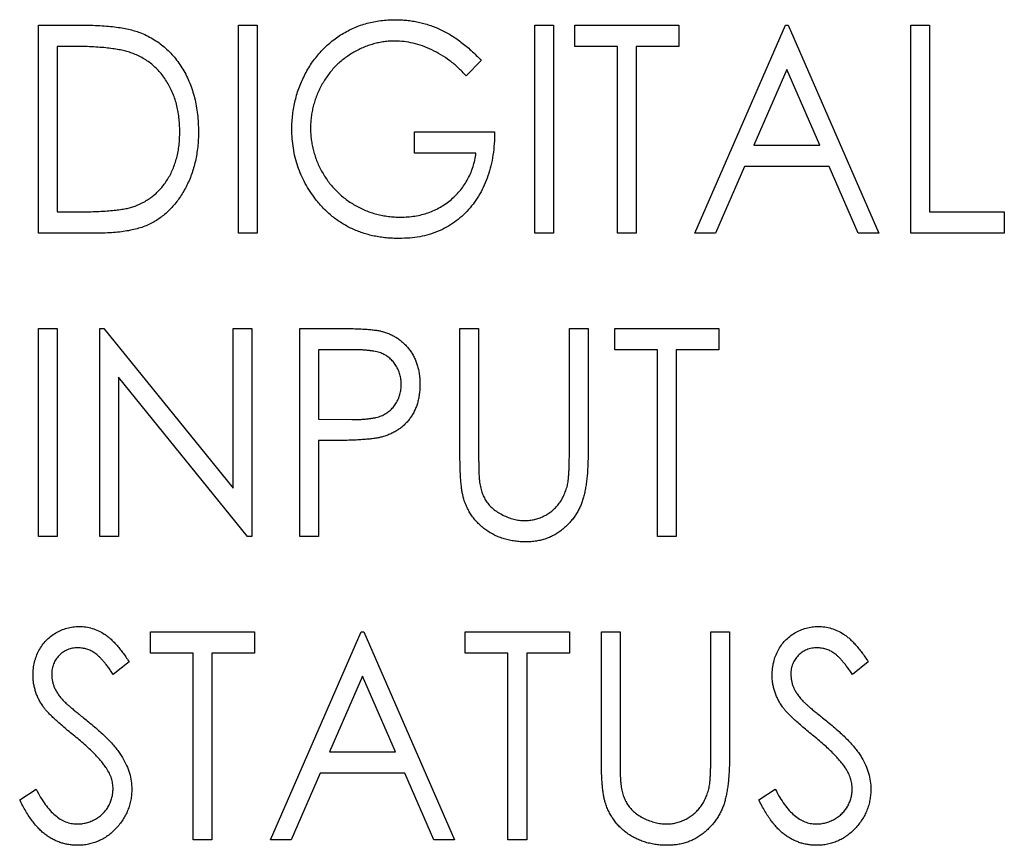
# Model space of a CAD drawing. Header units: millimetres. Extents: x 0 to 420, y 0 to 297.
# Tile 17 of 72: x 102.56 to 106.94, y 143.32 to 146.99. Entities that reach past the tile are written whole.
import ezdxf

# ---------------------------------------------------------------- set-up
doc = ezdxf.new("R2010")
doc.units = ezdxf.units.MM

msp = doc.modelspace()

# ---------------------------------------------------------------- linework, layer by layer
at = {"color": 7, "linetype": 'Continuous', "lineweight": 25}
for p, q in [((102.6457, 146.0393), (102.6457, 146.9654)), ((102.6457, 146.9654), (102.821, 146.9654)), ((103.5361, 146.0393), (103.5361, 146.9654)), ((103.5361, 146.9654), (103.6192, 146.9654)), ((103.6192, 146.9654), (103.6192, 146.0393)), ((104.8539, 146.9654), (104.937, 146.9654)), ((104.8539, 146.0393), (104.8539, 146.9654)), ((104.937, 146.9654), (104.937, 146.0393)), ((105.032, 146.8704), (105.032, 146.9654)), ((105.032, 146.9654), (105.495, 146.9654)), ((105.495, 146.9654), (105.495, 146.8704)), ((105.5663, 146.0393), (105.9699, 146.9654)), ((105.9699, 146.9654), (105.9818, 146.9654)), ((105.9818, 146.9654), (106.3855, 146.0393)), ((106.5279, 146.9654), (106.611, 146.9654)), ((106.5279, 146.0393), (106.5279, 146.9654)), ((106.611, 146.9654), (106.611, 146.1343)), ((102.7887, 146.8704), (102.7288, 146.8704)), ((102.7288, 146.8704), (102.7288, 146.1343)), ((105.222, 146.8704), (105.032, 146.8704)), ((105.222, 146.0393), (105.222, 146.8704)), ((105.495, 146.8704), (105.3051, 146.8704)), ((105.3051, 146.8704), (105.3051, 146.0393)), ((104.6165, 146.8073), (104.5497, 146.7398)), ((105.9759, 146.7682), (105.8289, 146.4311)), ((106.1228, 146.4311), (105.9759, 146.7682)), ((104.3197, 146.3955), (104.3197, 146.4905)), ((104.3197, 146.4905), (104.6758, 146.4905)), ((105.8289, 146.4311), (106.1228, 146.4311)), ((104.5927, 146.3955), (104.3197, 146.3955)), ((105.7874, 146.3361), (105.6581, 146.0393)), ((106.1643, 146.3361), (105.7874, 146.3361)), ((106.2936, 146.0393), (106.1643, 146.3361)), ((102.7288, 146.1343), (102.8265, 146.1343)), ((106.611, 146.1343), (106.9435, 146.1343)), ((106.9435, 146.1343), (106.9435, 146.0393)), ((102.9147, 146.0393), (102.6457, 146.0393)), ((103.6192, 146.0393), (103.5361, 146.0393)), ((104.937, 146.0393), (104.8539, 146.0393)), ((105.3051, 146.0393), (105.222, 146.0393)), ((105.6581, 146.0393), (105.5663, 146.0393)), ((106.3855, 146.0393), (106.2936, 146.0393)), ((106.9435, 146.0393), (106.5279, 146.0393)), ((102.6457, 145.6154), (102.7288, 145.6154)), ((102.6457, 144.6893), (102.6457, 145.6154)), ((102.7288, 145.6154), (102.7288, 144.6893)), ((102.9187, 144.6893), (102.9187, 145.6154)), ((102.9187, 145.6154), (102.9362, 145.6154)), ((102.9362, 145.6154), (103.5123, 144.9043)), ((103.5123, 145.6154), (103.5955, 145.6154)), ((103.5123, 144.9043), (103.5123, 145.6154)), ((103.5955, 145.6154), (103.5955, 144.6893)), ((103.8092, 145.6154), (103.9794, 145.6154)), ((103.8092, 144.6893), (103.8092, 145.6154)), ((104.5215, 145.0561), (104.5215, 145.6154)), ((104.5215, 145.6154), (104.6046, 145.6154)), ((104.6046, 145.6154), (104.6046, 145.0605)), ((105.0083, 145.0605), (105.0083, 145.6154)), ((105.0083, 145.6154), (105.0914, 145.6154)), ((105.0914, 145.6154), (105.0914, 145.0561)), ((105.2101, 145.5204), (105.2101, 145.6154)), ((105.2101, 145.6154), (105.6731, 145.6154)), ((105.6731, 145.6154), (105.6731, 145.5204)), ((104.0466, 145.5204), (103.8923, 145.5204)), ((103.8923, 145.5204), (103.8923, 145.2117)), ((105.4, 145.5204), (105.2101, 145.5204)), ((105.4, 144.6893), (105.4, 145.5204)), ((105.6731, 145.5204), (105.4832, 145.5204)), ((105.4832, 145.5204), (105.4832, 144.6893)), ((103.5765, 144.6893), (103.0018, 145.3987)), ((103.0018, 145.3987), (103.0018, 144.6893)), ((103.8923, 145.2117), (104.0401, 145.2097)), ((103.9537, 145.1167), (103.8923, 145.1167)), ((103.8923, 145.1167), (103.8923, 144.6893)), ((102.7288, 144.6893), (102.6457, 144.6893)), ((103.0018, 144.6893), (102.9187, 144.6893)), ((103.5955, 144.6893), (103.5765, 144.6893)), ((103.8923, 144.6893), (103.8092, 144.6893)), ((105.4832, 144.6893), (105.4, 144.6893)), ((103.1443, 144.1704), (103.1443, 144.2654)), ((103.1443, 144.2654), (103.6073, 144.2654)), ((103.6073, 144.2654), (103.6073, 144.1704)), ((103.6786, 143.3393), (104.0822, 144.2654)), ((104.0822, 144.2654), (104.0941, 144.2654)), ((104.0941, 144.2654), (104.4978, 143.3393)), ((104.5452, 144.2654), (105.0083, 144.2654)), ((104.5452, 144.1704), (104.5452, 144.2654)), ((105.0083, 144.2654), (105.0083, 144.1704)), ((105.1507, 144.2654), (105.2338, 144.2654)), ((105.1507, 143.7061), (105.1507, 144.2654)), ((105.2338, 144.2654), (105.2338, 143.7105)), ((105.6375, 143.7105), (105.6375, 144.2654)), ((105.6375, 144.2654), (105.7206, 144.2654)), ((105.7206, 144.2654), (105.7206, 143.7061)), ((103.0493, 144.1324), (102.979, 144.0754)), ((103.3343, 144.1704), (103.1443, 144.1704)), ((103.3343, 143.3393), (103.3343, 144.1704)), ((103.6073, 144.1704), (103.4174, 144.1704)), ((103.4174, 144.1704), (103.4174, 143.3393)), ((104.7352, 144.1704), (104.5452, 144.1704)), ((104.7352, 143.3393), (104.7352, 144.1704)), ((105.0083, 144.1704), (104.8183, 144.1704)), ((104.8183, 144.1704), (104.8183, 143.3393)), ((106.338, 144.1324), (106.2677, 144.0754)), ((104.0882, 144.0682), (103.9412, 143.7311)), ((104.2351, 143.7311), (104.0882, 144.0682)), ((103.9412, 143.7311), (104.2351, 143.7311)), ((103.8997, 143.6361), (103.7704, 143.3393)), ((104.2766, 143.6361), (103.8997, 143.6361)), ((104.4059, 143.3393), (104.2766, 143.6361)), ((102.5626, 143.518), (102.6358, 143.5649)), ((105.8512, 143.518), (105.9245, 143.5649)), ((103.4174, 143.3393), (103.3343, 143.3393)), ((103.7704, 143.3393), (103.6786, 143.3393)), ((104.4978, 143.3393), (104.4059, 143.3393)), ((104.8183, 143.3393), (104.7352, 143.3393))]:
    msp.add_line(p, q, dxfattribs=at)
for points, knots in [([(103.7735, 146.5027), (103.7737, 146.5136), (103.7741, 146.5352), (103.777, 146.5674), (103.7815, 146.599), (103.7883, 146.6299), (103.7966, 146.6603), (103.8068, 146.6901), (103.8191, 146.7193), (103.833, 146.7479), (103.8484, 146.7754), (103.8656, 146.8014), (103.884, 146.826), (103.9038, 146.849), (103.925, 146.8704), (103.9476, 146.8904), (103.9715, 146.9088), (103.9969, 146.9254), (104.0233, 146.9404), (104.0507, 146.9535), (104.079, 146.9644), (104.1081, 146.9736), (104.1382, 146.9804), (104.169, 146.9853), (104.2006, 146.9887), (104.222, 146.989), (104.2328, 146.9891)], [0, 0, 0, 0, 0.04375, 0.086898, 0.129594, 0.1718, 0.214056, 0.256096, 0.298644, 0.341206, 0.383707, 0.425333, 0.466332, 0.507029, 0.547265, 0.5874, 0.627805, 0.668535, 0.709372, 0.749828, 0.790342, 0.831209, 0.872257, 0.914047, 0.956499, 1, 1, 1, 1]), ([(104.2328, 146.9891), (104.2416, 146.989), (104.2592, 146.9887), (104.2852, 146.9866), (104.3109, 146.9832), (104.3362, 146.9786), (104.3611, 146.9724), (104.3856, 146.9651), (104.4097, 146.9563), (104.4334, 146.9461), (104.4569, 146.9343), (104.4803, 146.9212), (104.5033, 146.9062), (104.5263, 146.8897), (104.5492, 146.8714), (104.5719, 146.8517), (104.5945, 146.8302), (104.6091, 146.8151), (104.6165, 146.8073)], [0, 0, 0, 0, 0.0602022, 0.1201382, 0.1791167, 0.237718, 0.2962026, 0.354655, 0.4128395, 0.4718804, 0.5315808, 0.5928724, 0.6554099, 0.7200946, 0.786743, 0.8558326, 0.9265765, 1, 1, 1, 1]), ([(102.821, 146.9654), (102.8362, 146.9653), (102.8657, 146.965), (102.9083, 146.9636), (102.9476, 146.9611), (102.9837, 146.9574), (103.0166, 146.9529), (103.0462, 146.9471), (103.0726, 146.9405), (103.0888, 146.9347), (103.0964, 146.932)], [0, 0, 0, 0, 0.164344, 0.316794, 0.458147, 0.588563, 0.707492, 0.815269, 0.912897, 1, 1, 1, 1]), ([(103.0964, 146.932), (103.1065, 146.9279), (103.1264, 146.9198), (103.1547, 146.9046), (103.1812, 146.8872), (103.2065, 146.8681), (103.2294, 146.8461), (103.2512, 146.8225), (103.2709, 146.7964), (103.2891, 146.7684), (103.3054, 146.7386), (103.3196, 146.7074), (103.3313, 146.6746), (103.3413, 146.6406), (103.3485, 146.605), (103.3542, 146.5681), (103.3573, 146.5298), (103.3578, 146.5038), (103.358, 146.4907)], [0, 0, 0, 0, 0.0593984, 0.1178042, 0.175649, 0.2334372, 0.2912492, 0.3495762, 0.4093288, 0.4703723, 0.5325912, 0.5951189, 0.6586247, 0.723231, 0.789405, 0.8576492, 0.9277421, 1, 1, 1, 1]), ([(104.2327, 146.8941), (104.2245, 146.894), (104.2082, 146.8938), (104.1838, 146.891), (104.1598, 146.8871), (104.136, 146.8812), (104.1126, 146.8738), (104.0894, 146.8647), (104.0666, 146.8539), (104.0443, 146.8415), (104.0226, 146.8279), (104.0022, 146.8127), (103.9828, 146.7967), (103.9648, 146.7792), (103.9481, 146.7606), (103.9326, 146.7408), (103.9185, 146.7198), (103.9055, 146.6979), (103.8942, 146.6751), (103.884, 146.652), (103.8758, 146.6284), (103.8686, 146.6047), (103.8632, 146.5806), (103.8596, 146.5562), (103.857, 146.5314), (103.8568, 146.5148), (103.8566, 146.5064)], [0, 0, 0, 0, 0.040861, 0.081625, 0.122421, 0.16287, 0.203773, 0.245316, 0.287392, 0.330188, 0.373022, 0.41529, 0.457243, 0.499037, 0.540664, 0.58232, 0.624456, 0.667174, 0.709794, 0.751641, 0.79333, 0.834644, 0.875554, 0.916863, 0.958211, 1, 1, 1, 1]), ([(104.5497, 146.7398), (104.5379, 146.7519), (104.5148, 146.7757), (104.4769, 146.8069), (104.4374, 146.8335), (104.3965, 146.8552), (104.3551, 146.8726), (104.3138, 146.8849), (104.2731, 146.8927), (104.246, 146.8937), (104.2327, 146.8941)], [0, 0, 0, 0, 0.139733, 0.274631, 0.40526, 0.533517, 0.657683, 0.775761, 0.889731, 1, 1, 1, 1]), ([(103.0504, 146.8444), (103.0433, 146.8466), (103.0281, 146.8511), (103.0033, 146.8561), (102.9754, 146.8605), (102.9443, 146.8642), (102.9099, 146.8669), (102.8724, 146.8689), (102.8316, 146.8703), (102.8033, 146.8704), (102.7887, 146.8704)], [0, 0, 0, 0, 0.084774, 0.180312, 0.28709, 0.406015, 0.536482, 0.678682, 0.833402, 1, 1, 1, 1]), ([(103.2749, 146.4909), (103.2747, 146.5017), (103.2744, 146.5229), (103.2715, 146.5542), (103.2669, 146.5842), (103.2604, 146.613), (103.2521, 146.6407), (103.2419, 146.6671), (103.2298, 146.6924), (103.2159, 146.7163), (103.2004, 146.7387), (103.1835, 146.7595), (103.1648, 146.7782), (103.145, 146.7954), (103.1234, 146.8104), (103.1006, 146.8239), (103.0762, 146.8353), (103.0591, 146.8413), (103.0504, 146.8444)], [0, 0, 0, 0, 0.072235, 0.141829, 0.209054, 0.274618, 0.338839, 0.40167, 0.463864, 0.525432, 0.586208, 0.645431, 0.704074, 0.762298, 0.820336, 0.879142, 0.938766, 1, 1, 1, 1]), ([(103.8789, 146.1907), (103.8705, 146.202), (103.8537, 146.2244), (103.8326, 146.2605), (103.8141, 146.2975), (103.7993, 146.336), (103.7877, 146.3759), (103.7797, 146.417), (103.7745, 146.4594), (103.7738, 146.4882), (103.7735, 146.5027)], [0, 0, 0, 0, 0.1259407, 0.2501224, 0.3727331, 0.4953986, 0.61855, 0.7431039, 0.87001, 1, 1, 1, 1]), ([(103.8566, 146.5064), (103.8568, 146.4979), (103.857, 146.4808), (103.8598, 146.4555), (103.8637, 146.4303), (103.8696, 146.4056), (103.8767, 146.381), (103.886, 146.357), (103.8965, 146.3331), (103.9087, 146.3098), (103.9224, 146.2873), (103.9375, 146.2659), (103.9537, 146.2457), (103.9714, 146.2269), (103.99, 146.209), (104.0102, 146.1927), (104.0315, 146.1775), (104.0539, 146.1635), (104.0772, 146.1512), (104.1012, 146.1401), (104.1259, 146.1311), (104.151, 146.1237), (104.1766, 146.1176), (104.2029, 146.1137), (104.2296, 146.1109), (104.2477, 146.1107), (104.2568, 146.1106)], [0, 0, 0, 0, 0.040907, 0.081712, 0.122241, 0.162706, 0.203489, 0.244654, 0.286171, 0.328317, 0.370597, 0.412275, 0.453784, 0.494667, 0.535955, 0.577234, 0.619084, 0.661266, 0.70355, 0.745581, 0.787579, 0.829299, 0.871274, 0.913558, 0.956427, 1, 1, 1, 1]), ([(103.358, 146.4907), (103.3578, 146.4792), (103.3574, 146.4567), (103.3551, 146.4234), (103.3504, 146.3912), (103.3447, 146.36), (103.3367, 146.3299), (103.3277, 146.3007), (103.3162, 146.2727), (103.3035, 146.2458), (103.2892, 146.2204), (103.2739, 146.1965), (103.2578, 146.1742), (103.2403, 146.1539), (103.222, 146.1351), (103.2025, 146.1182), (103.182, 146.1029), (103.1605, 146.0892), (103.1372, 146.0772), (103.1119, 146.067), (103.0843, 146.0586), (103.0547, 146.0515), (103.0228, 146.046), (102.9887, 146.0422), (102.9524, 146.0397), (102.9275, 146.0395), (102.9147, 146.0393)], [0, 0, 0, 0, 0.047591, 0.093744, 0.138658, 0.182637, 0.225674, 0.268046, 0.309925, 0.35122, 0.391858, 0.430949, 0.469216, 0.506063, 0.542432, 0.578163, 0.613445, 0.648473, 0.684358, 0.722083, 0.761938, 0.803977, 0.848876, 0.896245, 0.946758, 1, 1, 1, 1]), ([(103.0701, 146.1579), (103.0779, 146.1609), (103.0933, 146.1668), (103.1155, 146.1775), (103.1361, 146.1903), (103.1557, 146.2043), (103.1737, 146.2204), (103.1906, 146.238), (103.2063, 146.2573), (103.2205, 146.2782), (103.2333, 146.3006), (103.2444, 146.3243), (103.254, 146.349), (103.2615, 146.3751), (103.2677, 146.4024), (103.2719, 146.4308), (103.2743, 146.4605), (103.2747, 146.4806), (103.2749, 146.4909)], [0, 0, 0, 0, 0.0596576, 0.1183194, 0.1760024, 0.2334397, 0.2908839, 0.3491781, 0.4080738, 0.468667, 0.5303904, 0.5926318, 0.6557519, 0.7203951, 0.7871558, 0.8557158, 0.9264078, 1, 1, 1, 1]), ([(104.6758, 146.4905), (104.6754, 146.4728), (104.6746, 146.4382), (104.669, 146.3877), (104.6598, 146.3399), (104.647, 146.295), (104.6306, 146.2529), (104.6108, 146.2135), (104.587, 146.1771), (104.5601, 146.1436), (104.53, 146.1136), (104.4974, 146.0871), (104.4621, 146.065), (104.4245, 146.0469), (104.3845, 146.0328), (104.342, 146.0227), (104.2971, 146.0168), (104.2664, 146.016), (104.2507, 146.0156)], [0, 0, 0, 0, 0.073864, 0.144487, 0.211802, 0.276497, 0.339088, 0.400144, 0.4602, 0.520215, 0.57934, 0.637339, 0.694979, 0.752576, 0.811427, 0.871645, 0.934387, 1, 1, 1, 1]), ([(104.2568, 146.1106), (104.2677, 146.1108), (104.2893, 146.1113), (104.3209, 146.1151), (104.3513, 146.1212), (104.3803, 146.13), (104.4081, 146.1411), (104.4346, 146.1547), (104.4597, 146.1709), (104.4834, 146.1894), (104.5052, 146.21), (104.525, 146.232), (104.5422, 146.2557), (104.5572, 146.2808), (104.5698, 146.3073), (104.5801, 146.3354), (104.5879, 146.3649), (104.5911, 146.3852), (104.5927, 146.3955)], [0, 0, 0, 0, 0.0679526, 0.1336166, 0.1974142, 0.2599149, 0.3215335, 0.3827832, 0.4443934, 0.5067043, 0.5688508, 0.6299851, 0.6903697, 0.750238, 0.810981, 0.8722692, 0.9353558, 1, 1, 1, 1]), ([(104.2507, 146.0156), (104.241, 146.0157), (104.2219, 146.016), (104.1937, 146.0182), (104.1662, 146.0214), (104.1395, 146.0263), (104.1135, 146.0323), (104.0883, 146.0401), (104.0639, 146.0489), (104.0402, 146.0591), (104.0174, 146.0708), (103.9953, 146.0839), (103.9738, 146.0981), (103.9533, 146.114), (103.9333, 146.131), (103.9145, 146.1497), (103.896, 146.1694), (103.8846, 146.1836), (103.8789, 146.1907)], [0, 0, 0, 0, 0.06786, 0.134132, 0.198965, 0.262597, 0.325146, 0.3865, 0.447578, 0.507762, 0.567858, 0.627895, 0.688079, 0.748875, 0.810239, 0.872356, 0.935747, 1, 1, 1, 1]), ([(102.8265, 146.1343), (102.8406, 146.1344), (102.8677, 146.1345), (102.9066, 146.1356), (102.9421, 146.1374), (102.9743, 146.14), (103.003, 146.1433), (103.0284, 146.147), (103.0505, 146.1518), (103.0639, 146.1559), (103.0701, 146.1579)], [0, 0, 0, 0, 0.172244, 0.330193, 0.475432, 0.606548, 0.724426, 0.829129, 0.920407, 1, 1, 1, 1]), ([(103.9794, 145.6154), (103.9911, 145.6154), (104.0136, 145.6153), (104.0457, 145.6145), (104.075, 145.6135), (104.1012, 145.612), (104.1245, 145.6103), (104.1447, 145.6078), (104.1621, 145.6053), (104.1725, 145.6027), (104.1772, 145.6015)], [0, 0, 0, 0, 0.1764997, 0.3390322, 0.4857534, 0.6185701, 0.735674, 0.8381849, 0.9261551, 1, 1, 1, 1]), ([(104.1772, 145.6015), (104.1832, 145.5997), (104.195, 145.5962), (104.2121, 145.5893), (104.2285, 145.5811), (104.2439, 145.5717), (104.2585, 145.5608), (104.2722, 145.5488), (104.2851, 145.5353), (104.2971, 145.5207), (104.308, 145.505), (104.3176, 145.4882), (104.3255, 145.4704), (104.3321, 145.4516), (104.3373, 145.4319), (104.3407, 145.411), (104.343, 145.3894), (104.3433, 145.3745), (104.3434, 145.367)], [0, 0, 0, 0, 0.060075, 0.119303, 0.178069, 0.236256, 0.294313, 0.353143, 0.412708, 0.473813, 0.535615, 0.597403, 0.660232, 0.723514, 0.789577, 0.856841, 0.927091, 1, 1, 1, 1]), ([(104.2603, 145.3666), (104.26, 145.3741), (104.2595, 145.3888), (104.2549, 145.4105), (104.2474, 145.4311), (104.237, 145.4505), (104.2244, 145.468), (104.2095, 145.4831), (104.1927, 145.4955), (104.177, 145.5033), (104.163, 145.5083), (104.151, 145.5116), (104.1374, 145.5143), (104.1222, 145.5164), (104.1055, 145.5184), (104.0872, 145.5196), (104.0674, 145.5203), (104.0537, 145.5204), (104.0466, 145.5204)], [0, 0, 0, 0, 0.074091, 0.147068, 0.219176, 0.292487, 0.364821, 0.434086, 0.502842, 0.57172, 0.608354, 0.649905, 0.695817, 0.746872, 0.802658, 0.863186, 0.92915, 1, 1, 1, 1]), ([(104.0401, 145.2097), (104.0473, 145.2097), (104.0613, 145.2097), (104.0814, 145.2107), (104.1001, 145.2119), (104.1173, 145.2138), (104.1329, 145.2162), (104.1472, 145.2188), (104.1597, 145.2224), (104.1746, 145.2275), (104.191, 145.2359), (104.2088, 145.2484), (104.2241, 145.2638), (104.2371, 145.2815), (104.2474, 145.301), (104.2549, 145.3219), (104.2595, 145.3439), (104.26, 145.359), (104.2603, 145.3666)], [0, 0, 0, 0, 0.070231, 0.135127, 0.195896, 0.251444, 0.303058, 0.349556, 0.391936, 0.430093, 0.501229, 0.570517, 0.640124, 0.710955, 0.782914, 0.853735, 0.926014, 1, 1, 1, 1]), ([(104.3434, 145.367), (104.3433, 145.3594), (104.3429, 145.3445), (104.341, 145.3226), (104.3371, 145.3019), (104.3325, 145.2821), (104.3259, 145.2634), (104.3181, 145.2456), (104.3088, 145.2288), (104.298, 145.2133), (104.2861, 145.1988), (104.2731, 145.1854), (104.259, 145.1733), (104.2437, 145.1625), (104.2274, 145.1529), (104.21, 145.1447), (104.1915, 145.1375), (104.1787, 145.1338), (104.1722, 145.132)], [0, 0, 0, 0, 0.072309, 0.141358, 0.208207, 0.272336, 0.335143, 0.396174, 0.456668, 0.516646, 0.575929, 0.634933, 0.693693, 0.752708, 0.811962, 0.873196, 0.935504, 1, 1, 1, 1]), ([(104.1722, 145.132), (104.1668, 145.1307), (104.155, 145.128), (104.1356, 145.125), (104.1131, 145.1224), (104.0873, 145.1205), (104.0584, 145.1188), (104.0263, 145.1175), (103.991, 145.1168), (103.9665, 145.1168), (103.9537, 145.1167)], [0, 0, 0, 0, 0.0752685, 0.1651737, 0.2681292, 0.385984, 0.5180597, 0.6644047, 0.8250346, 1, 1, 1, 1]), ([(104.5373, 144.8609), (104.536, 144.8659), (104.5331, 144.8766), (104.5302, 144.8943), (104.5274, 144.9146), (104.5252, 144.9377), (104.5236, 144.9634), (104.5223, 144.9919), (104.5216, 145.0231), (104.5215, 145.0448), (104.5215, 145.0561)], [0, 0, 0, 0, 0.0779364, 0.1691487, 0.2740737, 0.3918158, 0.5234621, 0.6682163, 0.827041, 1, 1, 1, 1]), ([(104.6046, 145.0605), (104.6046, 145.0527), (104.6046, 145.0378), (104.6047, 145.0166), (104.6051, 144.9977), (104.6055, 144.9811), (104.6057, 144.9669), (104.6066, 144.955), (104.6073, 144.9454), (104.6079, 144.9398), (104.6081, 144.9374)], [0, 0, 0, 0, 0.191105, 0.362655, 0.516171, 0.650128, 0.766034, 0.862527, 0.941006, 1, 1, 1, 1]), ([(105.0914, 145.0561), (105.0913, 145.046), (105.0912, 145.0263), (105.09, 144.9975), (105.0884, 144.9702), (105.0861, 144.9443), (105.0827, 144.92), (105.0787, 144.8971), (105.0745, 144.8756), (105.069, 144.8556), (105.0627, 144.8365), (105.0548, 144.8184), (105.0458, 144.8006), (105.035, 144.7837), (105.0233, 144.7672), (105.0097, 144.7515), (104.995, 144.7364), (104.9789, 144.722), (104.9617, 144.7087), (104.9433, 144.6973), (104.9242, 144.6874), (104.9042, 144.6793), (104.8831, 144.6733), (104.8613, 144.6688), (104.8385, 144.6662), (104.823, 144.6658), (104.8152, 144.6656)], [0, 0, 0, 0, 0.055741, 0.108782, 0.159483, 0.20722, 0.252436, 0.295103, 0.335609, 0.373517, 0.409957, 0.446416, 0.482967, 0.519684, 0.557168, 0.594999, 0.634172, 0.674127, 0.714136, 0.754079, 0.793688, 0.83312, 0.873373, 0.914549, 0.95654, 1, 1, 1, 1]), ([(104.9994, 144.9168), (105.0001, 144.92), (105.0017, 144.9273), (105.0035, 144.9396), (105.0048, 144.9542), (105.0062, 144.971), (105.007, 144.9901), (105.0078, 145.0116), (105.0081, 145.0353), (105.0082, 145.0519), (105.0083, 145.0605)], [0, 0, 0, 0, 0.069596, 0.155423, 0.257515, 0.37358, 0.506166, 0.6554, 0.819993, 1, 1, 1, 1]), ([(104.6081, 144.9374), (104.6094, 144.9287), (104.6118, 144.9118), (104.6183, 144.8878), (104.6271, 144.8661), (104.6378, 144.8462), (104.6518, 144.8284), (104.6686, 144.8121), (104.6888, 144.7977), (104.7114, 144.7847), (104.7357, 144.7742), (104.7605, 144.7663), (104.7855, 144.7614), (104.8022, 144.7608), (104.8105, 144.7606)], [0, 0, 0, 0, 0.088938, 0.172727, 0.251185, 0.32638, 0.400988, 0.479456, 0.562461, 0.652032, 0.742988, 0.831017, 0.915851, 1, 1, 1, 1]), ([(104.8105, 144.7606), (104.8177, 144.7609), (104.832, 144.7614), (104.8532, 144.765), (104.8738, 144.7712), (104.8939, 144.7795), (104.9128, 144.7902), (104.9305, 144.8027), (104.9464, 144.8172), (104.9606, 144.8335), (104.9732, 144.8517), (104.9838, 144.8717), (104.9929, 144.8935), (104.9972, 144.9089), (104.9994, 144.9168)], [0, 0, 0, 0, 0.081412, 0.161686, 0.242811, 0.324775, 0.407586, 0.488453, 0.56979, 0.650718, 0.733306, 0.819186, 0.907133, 1, 1, 1, 1]), ([(104.8152, 144.6656), (104.8066, 144.6658), (104.7899, 144.6662), (104.7652, 144.6686), (104.7415, 144.6729), (104.7185, 144.6785), (104.6967, 144.6863), (104.6756, 144.6953), (104.6557, 144.7064), (104.6366, 144.7187), (104.6188, 144.7326), (104.6026, 144.7478), (104.5877, 144.7638), (104.5746, 144.7812), (104.5626, 144.7994), (104.5528, 144.819), (104.5438, 144.8394), (104.5395, 144.8537), (104.5373, 144.8609)], [0, 0, 0, 0, 0.069994, 0.137225, 0.203144, 0.267439, 0.330757, 0.392722, 0.455101, 0.517382, 0.579131, 0.639383, 0.69929, 0.758596, 0.817649, 0.877496, 0.938128, 1, 1, 1, 1]), ([(102.6219, 144.073), (102.6222, 144.0828), (102.6228, 144.1021), (102.628, 144.1304), (102.6362, 144.1574), (102.6476, 144.1829), (102.6624, 144.2062), (102.6796, 144.2275), (102.7, 144.2455), (102.7225, 144.2611), (102.747, 144.2734), (102.7727, 144.2828), (102.7997, 144.288), (102.818, 144.2887), (102.8273, 144.2891)], [0, 0, 0, 0, 0.088291, 0.174419, 0.258423, 0.342317, 0.425287, 0.506935, 0.587922, 0.670559, 0.753145, 0.834844, 0.916686, 1, 1, 1, 1]), ([(102.8273, 144.2891), (102.8371, 144.2888), (102.8567, 144.288), (102.8855, 144.2814), (102.9132, 144.2707), (102.9354, 144.2585), (102.9527, 144.2462), (102.9662, 144.2353), (102.9794, 144.2223), (102.9932, 144.2078), (103.007, 144.1914), (103.0212, 144.1735), (103.0352, 144.1535), (103.0445, 144.1396), (103.0493, 144.1324)], [0, 0, 0, 0, 0.103822, 0.205919, 0.309231, 0.415653, 0.47222, 0.532858, 0.597819, 0.667857, 0.743177, 0.823448, 0.908942, 1, 1, 1, 1]), ([(105.9106, 144.073), (105.9109, 144.0828), (105.9115, 144.1021), (105.9167, 144.1304), (105.9248, 144.1574), (105.9363, 144.1829), (105.951, 144.2062), (105.9682, 144.2275), (105.9887, 144.2455), (106.0111, 144.2611), (106.0357, 144.2734), (106.0614, 144.2828), (106.0884, 144.288), (106.1067, 144.2887), (106.1159, 144.2891)], [0, 0, 0, 0, 0.088291, 0.174419, 0.258423, 0.342317, 0.425287, 0.506935, 0.587922, 0.670559, 0.753145, 0.834844, 0.916686, 1, 1, 1, 1]), ([(106.1159, 144.2891), (106.1258, 144.2888), (106.1453, 144.288), (106.1741, 144.2814), (106.2018, 144.2707), (106.224, 144.2585), (106.2414, 144.2462), (106.2548, 144.2353), (106.2681, 144.2223), (106.2819, 144.2078), (106.2957, 144.1914), (106.3099, 144.1735), (106.3239, 144.1535), (106.3332, 144.1396), (106.338, 144.1324)], [0, 0, 0, 0, 0.103822, 0.205919, 0.309231, 0.415653, 0.47222, 0.532858, 0.597819, 0.667857, 0.743177, 0.823448, 0.908942, 1, 1, 1, 1]), ([(102.8225, 144.1941), (102.8142, 144.1938), (102.7982, 144.1932), (102.7754, 144.1863), (102.7549, 144.1757), (102.7374, 144.1607), (102.7231, 144.1429), (102.7124, 144.1227), (102.7061, 144.1004), (102.7054, 144.0849), (102.705, 144.0769)], [0, 0, 0, 0, 0.133507, 0.258557, 0.380724, 0.504971, 0.628085, 0.748901, 0.871477, 1, 1, 1, 1]), ([(102.979, 144.0754), (102.9751, 144.0813), (102.9676, 144.0925), (102.9562, 144.1083), (102.9453, 144.1226), (102.9347, 144.1352), (102.9247, 144.1464), (102.915, 144.1561), (102.9059, 144.1643), (102.8942, 144.1729), (102.8797, 144.1815), (102.8613, 144.1889), (102.8421, 144.1932), (102.829, 144.1938), (102.8225, 144.1941)], [0, 0, 0, 0, 0.102557, 0.196911, 0.284395, 0.364416, 0.437215, 0.503536, 0.563602, 0.61645, 0.714669, 0.808954, 0.904132, 1, 1, 1, 1]), ([(106.1111, 144.1941), (106.1028, 144.1938), (106.0868, 144.1932), (106.064, 144.1863), (106.0435, 144.1757), (106.026, 144.1607), (106.0117, 144.1429), (106.001, 144.1227), (105.9948, 144.1004), (105.994, 144.0849), (105.9937, 144.0769)], [0, 0, 0, 0, 0.133507, 0.258557, 0.380724, 0.504971, 0.628085, 0.748901, 0.871477, 1, 1, 1, 1]), ([(106.2677, 144.0754), (106.2637, 144.0813), (106.2562, 144.0925), (106.2448, 144.1083), (106.234, 144.1226), (106.2233, 144.1352), (106.2133, 144.1464), (106.2037, 144.1561), (106.1945, 144.1643), (106.1829, 144.1729), (106.1683, 144.1815), (106.15, 144.1889), (106.1308, 144.1932), (106.1177, 144.1938), (106.1111, 144.1941)], [0, 0, 0, 0, 0.102557, 0.196911, 0.284395, 0.364416, 0.437215, 0.503536, 0.563602, 0.61645, 0.714669, 0.808954, 0.904132, 1, 1, 1, 1]), ([(102.6676, 143.932), (102.6639, 143.9375), (102.6567, 143.9482), (102.6474, 143.965), (102.6395, 143.9822), (102.6333, 143.9997), (102.6282, 144.0176), (102.6244, 144.0357), (102.6224, 144.0543), (102.6221, 144.0668), (102.6219, 144.073)], [0, 0, 0, 0, 0.130877, 0.257719, 0.382316, 0.506626, 0.628302, 0.751527, 0.87547, 1, 1, 1, 1]), ([(102.705, 144.0769), (102.7052, 144.072), (102.7054, 144.0621), (102.7078, 144.0473), (102.7113, 144.0328), (102.7164, 144.0182), (102.7236, 144.0035), (102.7332, 143.9886), (102.7449, 143.9729), (102.754, 143.9626), (102.7588, 143.9573)], [0, 0, 0, 0, 0.110385, 0.220503, 0.331137, 0.443585, 0.563154, 0.695062, 0.839762, 1, 1, 1, 1]), ([(105.9562, 143.932), (105.9525, 143.9375), (105.9453, 143.9482), (105.936, 143.965), (105.9281, 143.9822), (105.9219, 143.9997), (105.9168, 144.0176), (105.913, 144.0357), (105.911, 144.0543), (105.9107, 144.0668), (105.9106, 144.073)], [0, 0, 0, 0, 0.1308768, 0.2577192, 0.3823161, 0.5066263, 0.6283018, 0.7515267, 0.8754702, 1, 1, 1, 1]), ([(105.9937, 144.0769), (105.9938, 144.072), (105.9941, 144.0621), (105.9965, 144.0473), (105.9999, 144.0328), (106.005, 144.0182), (106.0122, 144.0035), (106.0218, 143.9886), (106.0336, 143.9729), (106.0427, 143.9626), (106.0475, 143.9573)], [0, 0, 0, 0, 0.110385, 0.220503, 0.3311372, 0.4435848, 0.5631535, 0.6950621, 0.8397617, 1, 1, 1, 1]), ([(102.7588, 143.9573), (102.7606, 143.9554), (102.7648, 143.9511), (102.7727, 143.9442), (102.7828, 143.9354), (102.7953, 143.9247), (102.8102, 143.9122), (102.8277, 143.8983), (102.8473, 143.8822), (102.8613, 143.871), (102.8686, 143.8651)], [0, 0, 0, 0, 0.053039, 0.126288, 0.218872, 0.334457, 0.469409, 0.625738, 0.802267, 1, 1, 1, 1]), ([(106.0475, 143.9573), (106.0492, 143.9554), (106.0535, 143.9511), (106.0613, 143.9442), (106.0715, 143.9354), (106.084, 143.9247), (106.0988, 143.9122), (106.1163, 143.8983), (106.136, 143.8822), (106.1499, 143.871), (106.1573, 143.8651)], [0, 0, 0, 0, 0.053039, 0.126288, 0.218872, 0.334457, 0.469409, 0.625738, 0.802267, 1, 1, 1, 1]), ([(102.8015, 143.8061), (102.7929, 143.813), (102.7765, 143.8264), (102.7534, 143.8459), (102.7329, 143.864), (102.7149, 143.8805), (102.6994, 143.8955), (102.6862, 143.9088), (102.6758, 143.9207), (102.6701, 143.9285), (102.6676, 143.932)], [0, 0, 0, 0, 0.179535, 0.344506, 0.492131, 0.62464, 0.742099, 0.843179, 0.92954, 1, 1, 1, 1]), ([(106.0901, 143.8061), (106.0816, 143.813), (106.0651, 143.8264), (106.0421, 143.8459), (106.0216, 143.864), (106.0035, 143.8805), (105.988, 143.8955), (105.9749, 143.9088), (105.9644, 143.9207), (105.9587, 143.9285), (105.9562, 143.932)], [0, 0, 0, 0, 0.179535, 0.344506, 0.492131, 0.62464, 0.742099, 0.843179, 0.92954, 1, 1, 1, 1]), ([(102.8686, 143.8651), (102.8775, 143.8578), (102.8947, 143.8436), (102.9191, 143.8222), (102.9414, 143.8015), (102.9614, 143.7813), (102.9793, 143.7618), (102.995, 143.7428), (103.0086, 143.7245), (103.0234, 143.7011), (103.0384, 143.6721), (103.0517, 143.637), (103.0596, 143.6016), (103.0607, 143.5779), (103.0612, 143.5662)], [0, 0, 0, 0, 0.093761, 0.181614, 0.264342, 0.341677, 0.41338, 0.479975, 0.541968, 0.599292, 0.705911, 0.807015, 0.904485, 1, 1, 1, 1]), ([(106.1573, 143.8651), (106.1662, 143.8578), (106.1834, 143.8436), (106.2077, 143.8222), (106.23, 143.8015), (106.25, 143.7813), (106.268, 143.7618), (106.2836, 143.7428), (106.2972, 143.7245), (106.3121, 143.7011), (106.327, 143.6721), (106.3403, 143.637), (106.3482, 143.6016), (106.3493, 143.5779), (106.3498, 143.5662)], [0, 0, 0, 0, 0.093761, 0.181614, 0.264342, 0.341677, 0.41338, 0.479975, 0.541968, 0.599292, 0.705911, 0.807015, 0.904485, 1, 1, 1, 1]), ([(102.9488, 143.6584), (102.9451, 143.6637), (102.9375, 143.6748), (102.9242, 143.6913), (102.9089, 143.7086), (102.8915, 143.7267), (102.8719, 143.7454), (102.8504, 143.7651), (102.8268, 143.7855), (102.8101, 143.7991), (102.8015, 143.8061)], [0, 0, 0, 0, 0.0922134, 0.1931191, 0.3030094, 0.4233633, 0.5524894, 0.6917595, 0.8406708, 1, 1, 1, 1]), ([(106.2374, 143.6584), (106.2338, 143.6637), (106.2261, 143.6748), (106.2128, 143.6913), (106.1975, 143.7086), (106.1802, 143.7267), (106.1605, 143.7454), (106.1391, 143.7651), (106.1155, 143.7855), (106.0988, 143.7991), (106.0901, 143.8061)], [0, 0, 0, 0, 0.092213, 0.193119, 0.303009, 0.423363, 0.552489, 0.69176, 0.840671, 1, 1, 1, 1]), ([(105.1665, 143.5109), (105.1652, 143.5159), (105.1623, 143.5266), (105.1594, 143.5443), (105.1566, 143.5646), (105.1544, 143.5877), (105.1528, 143.6134), (105.1515, 143.6419), (105.1508, 143.6731), (105.1507, 143.6948), (105.1507, 143.7061)], [0, 0, 0, 0, 0.077936, 0.169149, 0.274074, 0.391816, 0.523462, 0.668216, 0.827041, 1, 1, 1, 1]), ([(105.2338, 143.7105), (105.2338, 143.7027), (105.2338, 143.6878), (105.234, 143.6666), (105.2344, 143.6477), (105.2348, 143.6311), (105.235, 143.6169), (105.2358, 143.605), (105.2365, 143.5954), (105.2371, 143.5898), (105.2374, 143.5874)], [0, 0, 0, 0, 0.191105, 0.362655, 0.516171, 0.650128, 0.766034, 0.862527, 0.941006, 1, 1, 1, 1]), ([(105.7206, 143.7061), (105.7205, 143.696), (105.7204, 143.6763), (105.7192, 143.6475), (105.7176, 143.6202), (105.7153, 143.5943), (105.7119, 143.57), (105.708, 143.5471), (105.7037, 143.5256), (105.6982, 143.5056), (105.6919, 143.4865), (105.684, 143.4684), (105.6751, 143.4506), (105.6643, 143.4337), (105.6526, 143.4172), (105.639, 143.4015), (105.6242, 143.3864), (105.6082, 143.372), (105.591, 143.3587), (105.5726, 143.3473), (105.5534, 143.3374), (105.5334, 143.3293), (105.5124, 143.3233), (105.4905, 143.3188), (105.4677, 143.3162), (105.4522, 143.3158), (105.4444, 143.3156)], [0, 0, 0, 0, 0.055741, 0.108782, 0.159483, 0.20722, 0.252436, 0.295103, 0.335609, 0.373517, 0.409957, 0.446416, 0.482967, 0.519684, 0.557168, 0.594999, 0.634172, 0.674127, 0.714136, 0.754079, 0.793688, 0.83312, 0.873373, 0.914549, 0.95654, 1, 1, 1, 1]), ([(105.6286, 143.5668), (105.6293, 143.57), (105.6309, 143.5773), (105.6327, 143.5896), (105.6341, 143.6042), (105.6354, 143.621), (105.6362, 143.6401), (105.6371, 143.6616), (105.6373, 143.6853), (105.6374, 143.7019), (105.6375, 143.7105)], [0, 0, 0, 0, 0.069596, 0.155423, 0.257515, 0.37358, 0.506166, 0.6554, 0.819993, 1, 1, 1, 1]), ([(102.9781, 143.5675), (102.9777, 143.5752), (102.9769, 143.5908), (102.9714, 143.6139), (102.9619, 143.6367), (102.9532, 143.651), (102.9488, 143.6584)], [0, 0, 0, 0, 0.238336, 0.482311, 0.73314, 1, 1, 1, 1]), ([(106.2667, 143.5675), (106.2663, 143.5752), (106.2656, 143.5908), (106.26, 143.6139), (106.2505, 143.6367), (106.2419, 143.651), (106.2374, 143.6584)], [0, 0, 0, 0, 0.2383359, 0.4823109, 0.7331401, 1, 1, 1, 1]), ([(102.6358, 143.5649), (102.6423, 143.5528), (102.6547, 143.5296), (102.6753, 143.4979), (102.6968, 143.4712), (102.7191, 143.4492), (102.7423, 143.432), (102.7663, 143.4197), (102.7913, 143.412), (102.8082, 143.411), (102.8167, 143.4106)], [0, 0, 0, 0, 0.165307, 0.315251, 0.451801, 0.576089, 0.690151, 0.796612, 0.898685, 1, 1, 1, 1]), ([(102.8167, 143.4106), (102.824, 143.4108), (102.8383, 143.4112), (102.8595, 143.4156), (102.8799, 143.4222), (102.8994, 143.4317), (102.9176, 143.4432), (102.9334, 143.4571), (102.9472, 143.4726), (102.9582, 143.49), (102.9671, 143.5084), (102.9735, 143.5276), (102.9773, 143.5474), (102.9778, 143.5608), (102.9781, 143.5675)], [0, 0, 0, 0, 0.086779, 0.172012, 0.257, 0.344091, 0.430347, 0.513787, 0.595624, 0.677565, 0.75969, 0.839996, 0.919133, 1, 1, 1, 1]), ([(103.0612, 143.5662), (103.061, 143.5579), (103.0606, 143.5415), (103.0571, 143.5174), (103.0518, 143.4939), (103.0439, 143.4715), (103.0341, 143.4496), (103.0217, 143.4288), (103.0073, 143.4088), (102.991, 143.39), (102.9731, 143.3726), (102.954, 143.3574), (102.9341, 143.3443), (102.913, 143.334), (102.891, 143.3258), (102.868, 143.3198), (102.8442, 143.3162), (102.8279, 143.3158), (102.8197, 143.3156)], [0, 0, 0, 0, 0.064367, 0.127345, 0.188922, 0.250384, 0.312021, 0.374404, 0.437663, 0.502985, 0.567803, 0.63098, 0.692076, 0.752595, 0.813028, 0.874016, 0.936113, 1, 1, 1, 1]), ([(105.2374, 143.5874), (105.2386, 143.5787), (105.241, 143.5618), (105.2475, 143.5378), (105.2563, 143.5161), (105.267, 143.4962), (105.281, 143.4784), (105.2978, 143.4621), (105.318, 143.4477), (105.3406, 143.4347), (105.3649, 143.4242), (105.3898, 143.4163), (105.4148, 143.4114), (105.4314, 143.4108), (105.4397, 143.4106)], [0, 0, 0, 0, 0.088938, 0.172727, 0.251185, 0.32638, 0.400988, 0.479456, 0.562461, 0.652032, 0.742988, 0.831017, 0.915851, 1, 1, 1, 1]), ([(105.4397, 143.4106), (105.4469, 143.4109), (105.4612, 143.4114), (105.4824, 143.415), (105.503, 143.4212), (105.5231, 143.4295), (105.542, 143.4402), (105.5597, 143.4527), (105.5756, 143.4672), (105.5899, 143.4835), (105.6024, 143.5017), (105.613, 143.5217), (105.6222, 143.5435), (105.6264, 143.5589), (105.6286, 143.5668)], [0, 0, 0, 0, 0.081412, 0.161686, 0.242811, 0.324775, 0.407586, 0.488453, 0.56979, 0.650718, 0.733306, 0.819186, 0.907133, 1, 1, 1, 1]), ([(105.9245, 143.5649), (105.931, 143.5528), (105.9434, 143.5296), (105.964, 143.4979), (105.9855, 143.4712), (106.0078, 143.4492), (106.0309, 143.432), (106.055, 143.4197), (106.0799, 143.412), (106.0969, 143.411), (106.1053, 143.4106)], [0, 0, 0, 0, 0.165307, 0.315251, 0.451801, 0.576089, 0.690151, 0.796612, 0.898685, 1, 1, 1, 1]), ([(106.1053, 143.4106), (106.1126, 143.4108), (106.127, 143.4112), (106.1481, 143.4156), (106.1686, 143.4222), (106.188, 143.4317), (106.2062, 143.4432), (106.222, 143.4571), (106.2358, 143.4726), (106.2469, 143.49), (106.2558, 143.5084), (106.2621, 143.5276), (106.266, 143.5474), (106.2665, 143.5608), (106.2667, 143.5675)], [0, 0, 0, 0, 0.086779, 0.172012, 0.257, 0.344091, 0.430347, 0.513787, 0.595624, 0.677565, 0.75969, 0.839996, 0.919133, 1, 1, 1, 1]), ([(106.3498, 143.5662), (106.3496, 143.5579), (106.3492, 143.5415), (106.3457, 143.5174), (106.3405, 143.4939), (106.3325, 143.4715), (106.3228, 143.4496), (106.3104, 143.4288), (106.296, 143.4088), (106.2796, 143.39), (106.2618, 143.3726), (106.2427, 143.3574), (106.2227, 143.3443), (106.2016, 143.334), (106.1796, 143.3258), (106.1567, 143.3198), (106.1328, 143.3162), (106.1165, 143.3158), (106.1083, 143.3156)], [0, 0, 0, 0, 0.064367, 0.127345, 0.188922, 0.250384, 0.312021, 0.374404, 0.437663, 0.502985, 0.567803, 0.63098, 0.692076, 0.752595, 0.813028, 0.874016, 0.936113, 1, 1, 1, 1]), ([(102.8197, 143.3156), (102.8133, 143.3157), (102.8006, 143.316), (102.7819, 143.3184), (102.7634, 143.3217), (102.7456, 143.3271), (102.7282, 143.3336), (102.7112, 143.3415), (102.6946, 143.351), (102.6785, 143.3621), (102.6628, 143.3748), (102.6475, 143.3895), (102.6324, 143.4061), (102.6178, 143.4247), (102.6035, 143.4452), (102.5894, 143.4676), (102.5756, 143.492), (102.567, 143.5092), (102.5626, 143.518)], [0, 0, 0, 0, 0.055089, 0.109447, 0.163323, 0.216767, 0.269874, 0.324148, 0.378969, 0.434708, 0.492467, 0.553707, 0.618022, 0.686132, 0.757893, 0.834258, 0.914668, 1, 1, 1, 1]), ([(106.1083, 143.3156), (106.1019, 143.3157), (106.0893, 143.316), (106.0705, 143.3184), (106.0521, 143.3217), (106.0343, 143.3271), (106.0168, 143.3336), (105.9998, 143.3415), (105.9832, 143.351), (105.9672, 143.3621), (105.9514, 143.3748), (105.9361, 143.3895), (105.921, 143.4061), (105.9064, 143.4247), (105.8921, 143.4452), (105.878, 143.4676), (105.8643, 143.492), (105.8556, 143.5092), (105.8512, 143.518)], [0, 0, 0, 0, 0.055089, 0.109447, 0.163323, 0.216767, 0.269874, 0.324148, 0.378969, 0.434708, 0.492467, 0.553707, 0.618022, 0.686132, 0.757893, 0.834258, 0.914668, 1, 1, 1, 1]), ([(105.4444, 143.3156), (105.4358, 143.3158), (105.4191, 143.3162), (105.3944, 143.3186), (105.3707, 143.3229), (105.3477, 143.3285), (105.3259, 143.3363), (105.3049, 143.3453), (105.2849, 143.3564), (105.2658, 143.3687), (105.248, 143.3826), (105.2318, 143.3978), (105.2169, 143.4138), (105.2038, 143.4312), (105.1919, 143.4494), (105.1821, 143.469), (105.1731, 143.4894), (105.1687, 143.5037), (105.1665, 143.5109)], [0, 0, 0, 0, 0.069994, 0.137225, 0.203144, 0.267439, 0.330757, 0.392722, 0.455101, 0.517382, 0.579131, 0.639383, 0.69929, 0.758596, 0.817649, 0.877496, 0.938128, 1, 1, 1, 1])]:
    msp.add_open_spline(points, degree=3, knots=knots, dxfattribs=at)

doc.saveas('drawing.dxf')
